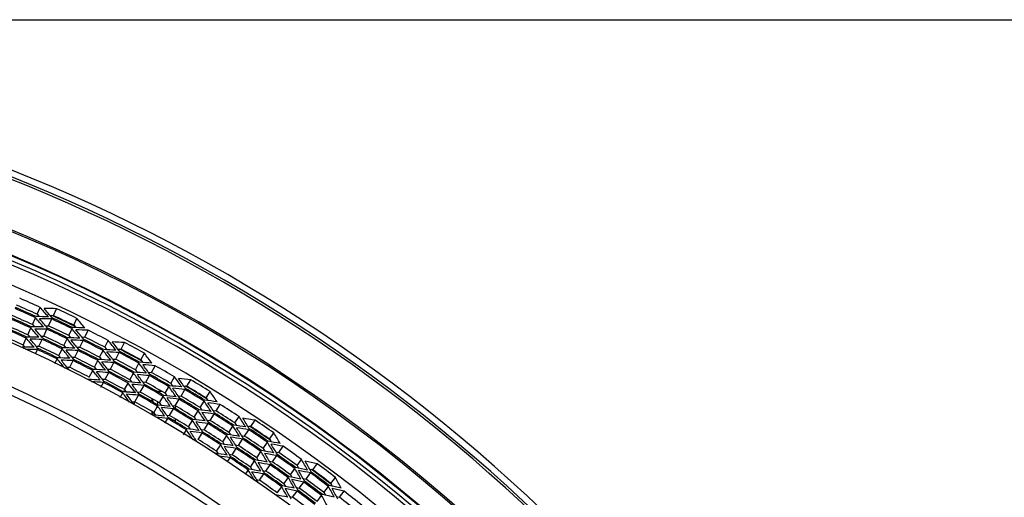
# Model space of a CAD drawing. Header units: millimetres. Extents: x 0 to 420, y -341 to 792.
# Tile 234 of 256: x 183 to 204, y 251 to 262. Entities that reach past the tile are written whole.
import ezdxf

# ---------------------------------------------------------------- set-up
doc = ezdxf.new("R2010")
doc.units = ezdxf.units.MM
doc.header["$LTSCALE"] = 23.1
doc.layers.get('0').update_dxf_attribs({"linetype": 'CONTINUOUS'})
doc.layers.add('06___PRT_ALL_SURFS', color=7, linetype='CONTINUOUS')
doc.layers.add('DIM_PILOTEES', color=7, linetype='CONTINUOUS')
doc.styles.get("Standard").update_dxf_attribs({"font": 'txt', "width": 0.7})
doc.dimstyles.new('DIMSTYLE_4', dxfattribs={"dimtxt": 2.5, "dimasz": 3.5, "dimexe": 2, "dimexo": 0, "dimtad": 1, "dimdec": 0, "dimlfac": 5.882353, "dimdsep": 46, "dimtxsty": 'Standard', "dimblk": '_FILLED', "dimblk1": '_FILLED', "dimblk2": '_FILLED', "dimcen": 0.09, "dimazin": 2, "dimtp": 0.5, "dimtm": 0.5, "dimtfac": 1, "dimtdec": 0, "dimtofl": 0, "dimtmove": 0, "dimatfit": 3, "dimldrblk": '_FILLED', "dimfxl": 0, "dimtolj": 1, "dimarcsym": 0})

# ---------------------------------------------------------------- blocks, each defined once
blk = doc.blocks.new('_FILLED')
at = {"color": 0, "linetype": 'ByBlock'}
blk.add_solid([(0, 0), (-1, 0.1429), (-1, -0.1429)], dxfattribs=at)
blk = doc.blocks.new('*D5')
at = {"layer": 'DIM_PILOTEES', "color": 2, "linetype": 'Continuous'}
for p, q in [((169.576, 261.632), (214.724, 261.632)), ((212.724, 261.632), (212.724, 247.919)), ((212.724, 234.205), (212.724, 247.919)), ((203.576, 234.205), (214.724, 234.205))]:
    blk.add_line(p, q, dxfattribs=at)
at = {"layer": 'DIM_PILOTEES', "color": 2, "linetype": 'Continuous', "xscale": 3.5, "yscale": 3.5, "zscale": 3.5}
for p, rotation in [((212.724, 261.632), 90), ((212.724, 234.205), 270)]:
    blk.add_blockref('_FILLED', p, dxfattribs=dict(at, rotation=rotation))
at = {"layer": 'DIM_PILOTEES', "color": 2, "linetype": 'Continuous', "insert": (209.599, 247.919), "char_height": 2.5, "width": 7.23214, "attachment_point": 2, "rotation": 90, "line_spacing_factor": 0.9}
blk.add_mtext('{\\ftxt;\\W0.0001;\\H0.0001;\\~}{\\ftxt;\\W1.9285714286;\\H2.5; }{\\ftxt;\\W0.0001;\\H0.0001;\\~}', dxfattribs=at)

msp = doc.modelspace()

# ---------------------------------------------------------------- linework, layer by layer
at = {"color": 7, "linetype": 'Continuous'}
for p, q in [((183.2879, 255.2344), (183.356, 255.3838)), ((183.6408, 255.2078), (183.7104, 255.3565)), ((183.1858, 255.0106), (183.2539, 255.1599)), ((183.5359, 254.9839), (183.6056, 255.1326)), ((184.0815, 254.9974), (184.1534, 255.145)), ((183.0844, 254.7883), (183.1525, 254.9377)), ((183.432, 254.762), (183.5017, 254.9107)), ((183.9734, 254.7751), (184.0452, 254.9227)), ((184.3241, 254.7397), (184.3974, 254.8866)), ((182.9834, 254.5669), (183.0515, 254.7163)), ((183.3286, 254.5413), (183.3983, 254.69)), ((183.8662, 254.5547), (183.938, 254.7024)), ((184.2143, 254.5196), (184.2876, 254.6665)), ((184.7579, 254.5193), (184.8334, 254.6651)), ((185.1091, 254.4752), (185.186, 254.6203)), ((183.2515, 254.3767), (183.2951, 254.4697)), ((183.7596, 254.3356), (183.8314, 254.4832)), ((184.1053, 254.301), (184.1786, 254.4479)), ((184.6449, 254.3008), (184.7203, 254.4466)), ((184.9933, 254.2568), (185.0702, 254.4019)), ((185.5389, 254.2433), (185.6179, 254.3872)), ((183.6759, 254.1636), (183.725, 254.2645)), ((183.9966, 254.0832), (184.0699, 254.2301)), ((184.5326, 254.0838), (184.6081, 254.2297)), ((184.8785, 254.0404), (184.9554, 254.1854)), ((185.4199, 254.0266), (185.4989, 254.1706)), ((185.7684, 253.9739), (185.8489, 254.1171)), ((184.4207, 253.8677), (184.4962, 254.0135)), ((184.7643, 253.825), (184.8412, 253.9701)), ((185.3019, 253.8119), (185.3809, 253.9558)), ((185.6478, 253.7595), (185.7283, 253.9027)), ((184.6711, 253.6492), (184.7273, 253.7552)), ((185.1846, 253.5982), (185.2636, 253.7422)), ((185.5281, 253.5466), (185.6086, 253.6897)), ((186.1908, 253.7323), (186.2733, 253.8743)), ((186.5393, 253.671), (186.6233, 253.8121)), ((185.0929, 253.4312), (185.1465, 253.5289)), ((185.1298, 253.5678), (185.192, 253.5678)), ((185.4206, 253.531), (185.3766, 253.5347)), ((185.3948, 253.566), (185.4206, 253.531)), ((185.3948, 253.566), (185.4206, 253.531)), ((185.4088, 253.3345), (185.4893, 253.4776)), ((185.876, 253.5678), (185.9841, 253.5678)), ((185.8992, 253.5678), (185.8992, 253.5545)), ((186.067, 253.5197), (186.1496, 253.6616)), ((186.4128, 253.4586), (186.4968, 253.5997)), ((186.9571, 253.4181), (187.0432, 253.5579)), ((185.3926, 253.3345), (185.3926, 253.2827)), ((185.7836, 253.3401), (185.7836, 253.4014)), ((185.7972, 253.3323), (185.7972, 253.3936)), ((185.8992, 253.3347), (185.8992, 253.2733)), ((185.9442, 253.3086), (186.0268, 253.4505)), ((186.2875, 253.248), (186.3715, 253.3891)), ((186.8275, 253.2076), (186.9136, 253.3474)), ((187.173, 253.1377), (187.2605, 253.2767)), ((185.7836, 253.059), (185.7836, 253.1204)), ((185.7972, 253.0524), (185.7972, 253.1125)), ((185.8218, 253.0982), (185.9044, 253.2401)), ((186.1628, 253.0386), (186.2468, 253.1797)), ((186.2902, 253.1842), (186.2902, 253.248)), ((186.6991, 252.9989), (186.7852, 253.1387)), ((187.042, 252.9295), (187.1295, 253.0685)), ((186.0616, 252.8686), (186.1224, 252.9707)), ((186.2902, 252.9005), (186.2902, 252.9624)), ((186.5713, 252.7913), (186.6574, 252.9312)), ((186.9119, 252.7228), (186.9994, 252.8617)), ((187.5829, 252.8755), (187.6724, 253.0132)), ((187.928, 252.797), (188.0189, 252.9337)), ((186.4661, 252.6204), (186.5299, 252.724)), ((186.7822, 252.5168), (186.8697, 252.6557)), ((187.4488, 252.6692), (187.5383, 252.8069)), ((187.7912, 252.5911), (187.8821, 252.7279)), ((188.3328, 252.5237), (188.4257, 252.6591)), ((187.183, 252.2604), (187.2725, 252.3981)), ((187.3157, 252.4645), (187.4052, 252.6021)), ((187.6556, 252.387), (187.7465, 252.5238)), ((188.1929, 252.3198), (188.2858, 252.4553)), ((187.5207, 252.184), (187.6116, 252.3208)), ((188.0543, 252.1178), (188.1472, 252.2532)), ((188.5346, 252.233), (188.6288, 252.3675)), ((187.4212, 252.0342), (187.4769, 252.1182)), ((187.9165, 251.9168), (188.0094, 252.0522)), ((188.3934, 252.0315), (188.4876, 252.166)), ((188.931, 251.9508), (189.0272, 252.0839)), ((189.2718, 251.8553), (189.3693, 251.9874)), ((187.8076, 251.758), (187.8718, 251.8516)), ((188.1136, 251.6322), (188.2078, 251.7666)), ((188.2532, 251.8315), (188.3475, 251.966)), ((188.7869, 251.7515), (188.8831, 251.8845)), ((189.1249, 251.6565), (189.2225, 251.7886)), ((188.6438, 251.5535), (188.74, 251.6866)), ((188.9794, 251.4593), (189.0769, 251.5915)), ((189.6625, 251.5624), (189.762, 251.693)), ((188.5012, 251.3563), (188.5974, 251.4893)), ((188.8346, 251.2633), (188.9322, 251.3954)), ((189.5128, 251.3657), (189.6123, 251.4963)), ((189.8497, 251.262), (189.9505, 251.3917)), ((189.3644, 251.1707), (189.4638, 251.3014))]:
    msp.add_line(p, q, dxfattribs=at)
for centre, radius, start, end in [((169.5758, 225.1778), 35.5125, 35.34865, 84.65135), ((169.5758, 225.1778), 35.5622, 35.34865, 84.65135), ((169.5758, 225.1778), 35.7006, 35.40735, 84.59265), ((169.5758, 225.1778), 34.4954, 26.12966, 153.87034), ((169.5758, 225.1778), 34.4607, 26.17495, 153.82505), ((169.5758, 225.1778), 33.9916, 26.73189, 153.26811), ((169.5758, 225.1778), 33.9769, 26.7445, 153.2555), ((169.5758, 225.1778), 33.8792, 26.67945, 153.32055), ((169.5758, 225.1778), 33.7947, 26.74032, 153.25969), ((169.5758, 225.1778), 33.3914, 27.08673, 152.91327), ((169.5758, 225.1778), 32.2456, 26.92892, 153.07108), ((169.5758, 225.1778), 31.3712, 27.38404, 152.61458), ((169.5758, 225.1778), 31.2068, 27.38566, 152.61434), ((169.5758, 225.1778), 33.2008, 65.47712, 66.32099), ((169.5758, 225.1778), 32.9548, 65.47712, 66.32099), ((169.5758, 225.1778), 32.9811, 65.47712, 66.32099), ((183.0945, 218.2976), 36.8867, 89.32087, 89.73537), ((154.4663, 230.1024), 38.3896, 40.78949, 41.18913), ((154.3412, 230.0326), 38.5781, 40.63571, 41.03356), ((183.1726, 215.1364), 40.2237, 89.23393, 89.61687), ((169.5758, 225.1778), 33.15, 64.01867, 64.95558), ((169.5758, 225.1778), 33.3247, 64.05941, 64.90328), ((169.5758, 225.1778), 32.7105, 65.47712, 66.32099), ((169.5758, 225.1778), 32.7367, 65.47712, 66.32099), ((156.7959, 231.9827), 35.174, 40.78553, 41.21844), ((156.6997, 231.9238), 35.3331, 40.63574, 41.06686), ((183.072, 218.4225), 36.714, 89.1673, 89.58358), ((169.5758, 225.1778), 33.0775, 64.05941, 64.90328), ((169.5758, 225.1778), 33.1039, 64.05941, 64.90328), ((153.2182, 229.4359), 40.2237, 39.34583, 39.72877), ((169.5758, 225.1778), 32.4671, 65.47712, 66.32099), ((169.5758, 225.1778), 32.4932, 65.47712, 66.32099), ((158.7418, 233.5878), 32.43, 40.70695, 41.17323), ((183.0288, 221.0632), 33.8985, 89.32482, 89.77259), ((158.6677, 233.5365), 32.5671, 40.56117, 41.02565), ((183.0158, 221.163), 33.7512, 89.17524, 89.62479), ((169.5758, 225.1778), 32.8325, 64.05941, 64.90328), ((169.5758, 225.1778), 32.8587, 64.05941, 64.90328), ((155.8366, 231.424), 36.714, 39.37912, 39.7954), ((182.9305, 216.3848), 38.5781, 87.92914, 88.32699), ((155.7253, 231.3629), 36.8867, 39.22733, 39.64182), ((182.906, 216.526), 38.3896, 87.77356, 88.1732), ((169.5758, 225.1778), 33.2008, 62.64171, 63.48558), ((160.396, 234.9853), 30.0431, 40.55292, 41.05304), ((182.9993, 223.4143), 31.3257, 89.4034, 89.88471), ((160.3394, 234.9393), 30.1633, 40.41121, 40.9095), ((182.9942, 223.495), 31.1976, 89.25783, 89.74095), ((169.5758, 225.1778), 32.5888, 64.05941, 64.90328), ((169.5758, 225.1778), 32.6149, 64.05941, 64.90328), ((158.0028, 233.1036), 33.7512, 39.3379, 39.78745), ((182.9179, 219.4078), 35.3331, 87.89584, 88.32696), ((157.917, 233.051), 33.8985, 39.19011, 39.63787), ((182.9032, 219.5197), 35.174, 87.74426, 88.17716), ((169.5758, 225.1778), 32.9548, 62.64171, 63.48558), ((169.5758, 225.1778), 32.9811, 62.64171, 63.48558), ((154.7284, 230.8438), 38.3896, 37.95409, 38.35373), ((154.6, 230.7803), 38.5781, 37.8003, 38.19816), ((182.6593, 214.4761), 40.2237, 86.39852, 86.78147), ((169.5758, 225.1778), 33.3247, 61.22401, 62.06788), ((182.9983, 225.448), 29.0707, 89.55743, 90.07289), ((182.9999, 225.5138), 28.9574, 89.41594, 89.93325), ((169.5758, 225.1778), 32.3455, 64.05941, 64.90328), ((169.5758, 225.1778), 32.3716, 64.05941, 64.90328), ((159.8297, 234.5532), 31.1976, 39.22175, 39.70486), ((182.9344, 221.9522), 32.5671, 87.93705, 88.40153), ((159.7638, 234.5064), 31.3257, 39.07799, 39.55929), ((182.9277, 222.0421), 32.43, 87.78947, 88.25574), ((169.5758, 225.1778), 32.7105, 62.64171, 63.48558), ((169.5758, 225.1778), 32.7367, 62.64171, 63.48558), ((157.1482, 232.6065), 35.174, 37.95013, 38.38303), ((182.7376, 217.6373), 36.8867, 86.48547, 86.89996), ((157.0491, 232.5525), 35.3331, 37.80033, 38.23145), ((182.7213, 217.7631), 36.714, 86.33189, 86.74817), ((169.5758, 225.1778), 33.0775, 61.22401, 62.06788), ((169.5758, 225.1778), 33.15, 61.17413, 62.11462), ((169.5758, 225.1778), 33.1039, 61.22401, 62.06788), ((153.4489, 230.2399), 40.2237, 36.51042, 36.89337), ((161.3958, 235.8271), 28.9574, 39.02944, 39.54676), ((182.9739, 224.1342), 30.1633, 88.0532, 88.55148), ((161.3456, 235.7845), 29.0707, 38.88981, 39.40527), ((182.9741, 224.207), 30.0431, 87.90966, 88.40977), ((169.5758, 225.1778), 32.4671, 62.64171, 63.48558), ((169.5758, 225.1778), 32.4932, 62.64171, 63.48558), ((159.171, 234.1135), 32.43, 37.87155, 38.33782), ((182.8088, 220.4028), 33.8985, 86.48942, 86.93718), ((159.0946, 234.0659), 32.5671, 37.72576, 38.19024), ((182.8008, 220.5031), 33.7512, 86.33984, 86.78939), ((169.5758, 225.1778), 32.8325, 61.22401, 62.06788), ((169.5758, 225.1778), 32.8587, 61.22401, 62.06788), ((156.1624, 232.096), 36.714, 36.54371, 36.95999), ((182.4791, 215.7349), 38.5781, 85.09373, 85.49159), ((156.0482, 232.0405), 36.8867, 36.39192, 36.80642), ((182.4617, 215.8772), 38.3896, 84.93816, 85.3378), ((169.5758, 225.1778), 33.2008, 59.8063, 60.65018), ((160.8924, 235.4274), 30.0431, 37.71752, 38.21763), ((182.8956, 222.7525), 31.3257, 86.568, 87.0493), ((160.8336, 235.3843), 30.1633, 37.57581, 38.07409), ((182.8945, 222.8333), 31.1976, 86.42243, 86.90554), ((169.5758, 225.1778), 32.5888, 61.22401, 62.06788), ((169.5758, 225.1778), 32.6149, 61.22401, 62.06788), ((158.4091, 233.6664), 33.7512, 36.5025, 36.95205), ((182.6161, 218.7549), 35.3331, 85.06043, 85.49155), ((158.3208, 233.618), 33.8985, 36.3547, 36.80247), ((182.607, 218.8674), 35.174, 84.90885, 85.34176), ((169.5758, 225.1778), 32.9548, 59.8063, 60.65018), ((169.5758, 225.1778), 32.9811, 59.8063, 60.65018), ((182.9953, 224.7837), 29.0707, 86.72202, 87.23748), ((183.0001, 224.8494), 28.9574, 86.58053, 87.09785), ((169.5758, 225.1778), 32.3455, 61.22401, 62.06788), ((169.5758, 225.1778), 32.3716, 61.22401, 62.06788), ((160.2346, 234.971), 31.2859, 36.46688, 36.86904), ((182.7585, 221.2954), 32.5671, 85.10164, 85.56612), ((160.2372, 234.9804), 31.3257, 36.24258, 36.72389), ((182.7562, 221.3854), 32.43, 84.95406, 85.42034), ((169.5758, 225.1778), 32.7105, 59.8063, 60.65018), ((169.5758, 225.1778), 32.7367, 59.8063, 60.65018), ((182.3485, 216.9954), 36.8867, 83.65006, 84.06456), ((155.0269, 231.5713), 38.3896, 35.11868, 35.51832), ((154.8954, 231.5142), 38.5781, 34.96489, 35.36275), ((182.1139, 213.842), 40.2237, 83.56311, 83.94606), ((169.5758, 225.1778), 33.3247, 58.3886, 59.23247), ((161.9194, 236.2089), 28.9738, 36.21223, 36.71126), ((182.9252, 223.7227), 29.9126, 85.46726, 85.71712), ((185.192, 253.4828), 0.085, 78.78299, 90), ((161.8804, 236.1786), 29.0707, 36.0544, 36.56986), ((182.9097, 223.5455), 30.0431, 85.07425, 85.57437), ((182.8923, 223.3065), 30.3301, 85.30166, 85.46745), ((169.5758, 225.1778), 32.4671, 59.8063, 60.65018), ((169.5758, 225.1778), 32.4932, 59.8063, 60.65018), ((182.5564, 219.754), 33.8985, 83.65401, 84.10178), ((157.5309, 233.2122), 35.174, 35.11472, 35.54762), ((157.4293, 233.1631), 35.3331, 34.96493, 35.39605), ((182.3385, 217.122), 36.714, 83.49649, 83.91277), ((169.5758, 225.1778), 33.0775, 58.3886, 59.23247), ((169.5758, 225.1778), 33.1039, 58.3886, 59.23247), ((169.5758, 225.1778), 33.15, 58.33589, 59.27695), ((153.719, 231.0314), 40.2237, 33.67501, 34.05796), ((182.7594, 222.0966), 31.3257, 83.73259, 84.21389), ((159.6258, 234.6172), 32.43, 35.03614, 35.50242), ((159.5471, 234.5735), 32.5671, 34.89036, 35.35484), ((182.5533, 219.8546), 33.7512, 83.50443, 83.95398), ((169.5758, 225.1778), 32.8325, 58.3886, 59.23247), ((169.5758, 225.1778), 32.8587, 58.3886, 59.23247), ((156.521, 232.7511), 36.714, 33.70831, 34.12459), ((181.9962, 215.1082), 38.5781, 82.25832, 82.65618), ((156.4043, 232.7012), 36.8867, 33.55651, 33.97101), ((181.9859, 215.2511), 38.3896, 82.10275, 82.50239), ((169.5758, 225.1778), 33.2008, 56.9709, 57.81477), ((182.9593, 224.1203), 29.0707, 83.88661, 84.40208), ((161.41, 235.8444), 30.0431, 34.88211, 35.38223), ((161.3492, 235.8042), 30.1633, 34.7404, 35.23869), ((182.7622, 222.1774), 31.1976, 83.58702, 84.07014), ((169.5758, 225.1778), 32.5888, 58.3886, 59.23247), ((169.5758, 225.1778), 32.6149, 58.3886, 59.23247), ((158.8426, 234.2084), 33.7512, 33.66709, 34.11664), ((182.2825, 218.1177), 35.3331, 82.22503, 82.65615), ((158.7521, 234.1645), 33.8985, 33.51929, 33.96706), ((182.2788, 218.2305), 35.174, 82.07345, 82.50635), ((169.5758, 225.1778), 32.9548, 56.9709, 57.81477), ((169.5758, 225.1778), 32.9811, 56.9709, 57.81477), ((182.9674, 224.1857), 28.9574, 83.74513, 84.26244), ((169.5758, 225.1778), 32.3455, 58.3886, 59.23247), ((169.5758, 225.1778), 32.3716, 58.3886, 59.23247), ((160.8038, 235.4703), 31.1976, 33.55094, 34.03405), ((182.5503, 220.648), 32.5671, 82.26624, 82.73072), ((160.7336, 235.4303), 31.3257, 33.40718, 33.88848), ((182.5525, 220.7381), 32.43, 82.11866, 82.58493), ((169.5758, 225.1778), 32.7105, 56.9709, 57.81477), ((169.5758, 225.1778), 32.7367, 56.9709, 57.81477), ((181.9281, 216.3736), 36.8867, 80.81466, 81.22915), ((155.3609, 232.2832), 38.3896, 32.28327, 32.68292), ((155.2268, 232.2326), 38.5781, 32.12949, 32.52734), ((181.5378, 213.2357), 40.2237, 80.72771, 81.11065), ((169.5758, 225.1778), 33.3247, 55.5532, 56.39707), ((162.4881, 236.5832), 28.9574, 33.35863, 33.87595), ((182.8052, 222.8154), 30.1633, 82.38239, 82.88067), ((162.434, 236.5458), 29.0707, 33.219, 33.73446), ((182.8126, 222.8879), 30.0431, 82.23885, 82.73896), ((169.5758, 225.1778), 32.4671, 56.9709, 57.81477), ((169.5758, 225.1778), 32.4932, 56.9709, 57.81477), ((182.2722, 219.1185), 33.8985, 80.81861, 81.26637), ((157.943, 233.7982), 35.174, 32.27932, 32.71222), ((157.8391, 233.7542), 35.3331, 32.12952, 32.56064), ((181.9243, 216.5005), 36.714, 80.66108, 81.07736), ((169.5758, 225.1778), 33.0775, 55.5532, 56.39707), ((169.5758, 225.1778), 33.1039, 55.5532, 56.39707), ((169.5758, 225.1778), 33.15, 55.5043, 56.44876), ((154.028, 231.8086), 40.2237, 30.83961, 31.22255), ((161.9477, 236.2352), 30.0431, 32.04671, 32.54682), ((182.5908, 221.4482), 31.3257, 80.89718, 81.37849), ((160.1049, 235.0979), 32.43, 32.20074, 32.66701), ((160.0241, 235.0581), 32.5671, 32.05495, 32.51943), ((182.2741, 219.2192), 33.7512, 80.66902, 81.11858), ((169.5758, 225.1778), 32.8325, 55.5532, 56.39707), ((169.5758, 225.1778), 32.8587, 55.5532, 56.39707), ((156.9116, 233.3876), 36.714, 30.8729, 31.28918), ((181.4829, 214.5061), 38.5781, 79.42292, 79.82077), ((156.7926, 233.3436), 36.8867, 30.72111, 31.13561), ((181.4797, 214.6494), 38.3896, 79.26735, 79.66699), ((182.8907, 223.4596), 29.0707, 81.05121, 81.56667), ((161.8849, 236.1982), 30.1633, 31.905, 32.40328), ((182.5977, 221.5288), 31.1976, 80.75162, 81.23473), ((169.5758, 225.1778), 32.5888, 55.5532, 56.39707), ((169.5758, 225.1778), 32.6149, 55.5532, 56.39707), ((159.3025, 234.7283), 33.7512, 30.83168, 31.28124), ((181.9177, 217.4978), 35.3331, 79.38962, 79.82074), ((159.2099, 234.6889), 33.8985, 30.68389, 31.13165), ((181.9196, 217.6106), 35.174, 79.23804, 79.67094), ((169.5758, 225.1778), 32.9811, 54.13549, 54.97936), ((169.5758, 225.1778), 33.2008, 54.13549, 54.97936), ((182.9019, 223.5245), 28.9574, 80.90972, 81.42704), ((169.5758, 225.1778), 32.3455, 55.5532, 56.39707), ((169.5758, 225.1778), 32.3716, 55.5532, 56.39707), ((161.3237, 235.8917), 31.1976, 30.71553, 31.19865), ((182.3103, 220.0118), 32.5671, 79.43083, 79.89531), ((161.2515, 235.8552), 31.3257, 30.57177, 31.05308), ((182.317, 220.1016), 32.43, 79.28325, 79.74953), ((169.5758, 225.1778), 32.7367, 54.13549, 54.97936), ((169.5758, 225.1778), 32.9548, 54.13549, 54.97936), ((155.7298, 232.9776), 38.3896, 29.44787, 29.84751), ((155.5934, 232.9338), 38.5781, 29.29408, 29.69194), ((180.9324, 212.6586), 40.2237, 77.8923, 78.27525), ((169.5758, 225.1778), 33.3247, 52.71779, 53.56166), ((163.061, 236.9199), 28.9574, 30.52323, 31.04054), ((182.6722, 222.1639), 30.1633, 79.54698, 80.04527), ((163.0051, 236.8852), 29.0707, 30.38359, 30.89905), ((182.6831, 222.2359), 30.0431, 79.40344, 79.90356), ((169.5758, 225.1778), 32.4671, 54.13549, 54.97936), ((169.5758, 225.1778), 32.4932, 54.13549, 54.97936), ((169.5758, 225.1778), 32.7105, 54.13549, 54.97936), ((158.3837, 234.3631), 35.174, 29.44391, 29.87681), ((181.4774, 215.7734), 36.8867, 77.97925, 78.39375), ((158.2778, 234.3243), 35.3331, 29.29412, 29.72524), ((181.48, 215.9003), 36.714, 77.82568, 78.24196), ((169.5758, 225.1778), 33.0775, 52.71779, 53.56166), ((169.5758, 225.1778), 33.1039, 52.71779, 53.56166), ((169.5758, 225.1778), 33.15, 52.67604, 53.61374), ((160.6072, 235.5542), 32.43, 29.36533, 29.83161), ((181.957, 218.4979), 33.8985, 77.9832, 78.43097), ((160.5245, 235.5185), 32.5671, 29.21954, 29.68402), ((181.9638, 218.5983), 33.7512, 77.83362, 78.28317), ((169.5758, 225.1778), 32.8325, 52.71779, 53.56166), ((169.5758, 225.1778), 32.8587, 52.71779, 53.56166), ((154.375, 232.5696), 40.2237, 28.0042, 28.38715), ((162.504, 236.599), 30.0431, 29.2113, 29.71142), ((182.3904, 220.8089), 31.3257, 78.06178, 78.54308), ((162.4395, 236.5651), 30.1633, 29.06959, 29.56788), ((182.4012, 220.8891), 31.1976, 77.91621, 78.39933), ((169.5758, 225.1778), 32.5888, 52.71779, 53.56166), ((169.5758, 225.1778), 32.6149, 52.71779, 53.56166), ((157.3333, 234.004), 36.714, 28.03749, 28.45377), ((180.9404, 213.9302), 38.5781, 76.58751, 76.98537), ((157.2122, 233.9659), 36.8867, 27.8857, 28.3002), ((180.9443, 214.0734), 38.3896, 76.43194, 76.83158), ((169.5758, 225.1778), 33.2008, 51.30009, 52.14396), ((182.7894, 222.8031), 29.0707, 78.2158, 78.73127), ((159.7875, 235.2248), 33.7512, 27.99628, 28.44583), ((181.5227, 216.8967), 35.3331, 76.55422, 76.98534)]:
    msp.add_arc(centre, radius, start, end, dxfattribs=at)
at = {"layer": '06___PRT_ALL_SURFS', "color": 7, "linetype": 'Continuous'}
for p, q in [((183.2879, 255.2344), (183.3322, 255.1835)), ((183.572, 255.2085), (183.6408, 255.2078)), ((183.572, 255.2085), (183.6408, 255.2078)), ((183.1858, 255.0106), (183.2288, 254.9611)), ((183.1858, 255.0106), (183.2288, 254.9611)), ((183.4695, 254.9847), (183.5359, 254.9839)), ((184.0815, 254.9974), (184.1253, 254.9444)), ((184.0815, 254.9974), (184.1253, 254.9444)), ((183.0844, 254.7883), (183.1266, 254.7398)), ((183.0844, 254.7883), (183.1266, 254.7398)), ((183.3672, 254.7627), (183.432, 254.762)), ((183.3672, 254.7627), (183.432, 254.762)), ((183.9734, 254.7751), (184.0158, 254.7239)), ((183.9734, 254.7751), (184.0158, 254.7239)), ((182.9834, 254.5669), (183.0251, 254.5186)), ((183.2647, 254.5419), (183.3286, 254.5413)), ((183.8662, 254.5547), (183.9075, 254.5048)), ((183.8662, 254.5547), (183.9076, 254.5048)), ((184.2567, 254.7421), (184.3241, 254.7397)), ((184.2567, 254.7421), (184.3241, 254.7397)), ((183.7596, 254.3356), (183.8003, 254.2862)), ((183.7596, 254.3356), (183.8003, 254.2862)), ((184.1488, 254.522), (184.2143, 254.5196)), ((184.7579, 254.5193), (184.7996, 254.4662)), ((184.7579, 254.5193), (184.7996, 254.4662)), ((185.0404, 254.4794), (185.1091, 254.4752)), ((184.041, 254.3033), (184.1053, 254.301)), ((184.6449, 254.3008), (184.6854, 254.2493)), ((184.927, 254.2609), (184.9933, 254.2568)), ((184.927, 254.2609), (184.9933, 254.2568)), ((185.5389, 254.2433), (185.58, 254.1882)), ((185.5389, 254.2433), (185.58, 254.1882)), ((183.9328, 254.0853), (183.9966, 254.0832)), ((184.5326, 254.0838), (184.5723, 254.0333)), ((184.8138, 254.0443), (184.8785, 254.0404)), ((185.4199, 254.0266), (185.4596, 253.9735)), ((185.7012, 253.9797), (185.7684, 253.9739)), ((184.7004, 253.8288), (184.7643, 253.825)), ((185.3019, 253.8119), (185.3407, 253.7599)), ((185.5825, 253.7652), (185.6478, 253.7595)), ((185.5825, 253.7651), (185.6478, 253.7595)), ((186.1908, 253.7323), (186.2298, 253.6773)), ((185.1846, 253.5982), (185.2228, 253.5469)), ((185.464, 253.5521), (185.5281, 253.5466)), ((185.464, 253.5521), (185.5281, 253.5466)), ((186.067, 253.5197), (186.105, 253.4663)), ((186.067, 253.5197), (186.105, 253.4663)), ((186.471, 253.6785), (186.5393, 253.671)), ((186.471, 253.6785), (186.5393, 253.671)), ((185.3452, 253.3397), (185.4088, 253.3345)), ((185.9442, 253.3086), (185.9814, 253.2561)), ((185.9442, 253.3086), (185.9814, 253.2561)), ((186.2231, 253.2552), (186.2875, 253.248)), ((186.2231, 253.2552), (186.2875, 253.248)), ((186.3468, 253.4659), (186.4128, 253.4586)), ((186.9571, 253.4181), (186.9954, 253.361)), ((185.8218, 253.0982), (185.8586, 253.0461)), ((186.0992, 253.0456), (186.1628, 253.0386)), ((186.8275, 253.2076), (186.8646, 253.1525)), ((186.8275, 253.2076), (186.8646, 253.1525)), ((187.1062, 253.1468), (187.173, 253.1377)), ((187.1062, 253.1468), (187.173, 253.1377)), ((186.6991, 252.9989), (186.7353, 252.9451)), ((186.9771, 252.9383), (187.042, 252.9295)), ((187.5829, 252.8755), (187.6192, 252.8186)), ((187.5829, 252.8755), (187.6192, 252.8186)), ((186.5713, 252.7913), (186.607, 252.7382)), ((186.5713, 252.7913), (186.607, 252.7382)), ((186.8482, 252.7314), (186.9119, 252.7228)), ((187.4488, 252.6692), (187.4841, 252.614)), ((187.8601, 252.8079), (187.928, 252.797)), ((187.3157, 252.4645), (187.3502, 252.4102)), ((187.7256, 252.6017), (187.7912, 252.5911)), ((187.7256, 252.6017), (187.7912, 252.5911)), ((188.3328, 252.5237), (188.3682, 252.4648)), ((188.3328, 252.5237), (188.3682, 252.4648)), ((187.183, 252.2604), (187.2172, 252.2065)), ((187.183, 252.2604), (187.2172, 252.2065)), ((187.4575, 252.1941), (187.5207, 252.184)), ((187.4575, 252.1941), (187.5207, 252.184)), ((187.5916, 252.3973), (187.6556, 252.387)), ((188.1929, 252.3198), (188.2273, 252.263)), ((188.4683, 252.2454), (188.5346, 252.233)), ((188.0543, 252.1178), (188.0879, 252.0623)), ((188.329, 252.0436), (188.3934, 252.0315)), ((188.329, 252.0436), (188.3934, 252.0315)), ((187.9165, 251.9168), (187.9495, 251.862)), ((188.19, 251.8433), (188.2532, 251.8315)), ((188.19, 251.8432), (188.2532, 251.8315)), ((188.931, 251.9508), (188.9644, 251.8922)), ((189.2045, 251.8696), (189.2718, 251.8553)), ((189.2045, 251.8696), (189.2718, 251.8553)), ((188.0508, 251.6437), (188.1136, 251.6322)), ((188.6438, 251.5535), (188.6756, 251.4976)), ((188.6438, 251.5535), (188.6756, 251.4976)), ((188.7869, 251.7515), (188.8193, 251.6946)), ((188.7869, 251.7515), (188.8193, 251.6946)), ((189.06, 251.6703), (189.1249, 251.6565)), ((189.6625, 251.5624), (189.695, 251.5018)), ((188.916, 251.4728), (188.9794, 251.4593)), ((189.5128, 251.3657), (189.5443, 251.3072)), ((189.5128, 251.3657), (189.5443, 251.3072)), ((188.772, 251.2765), (188.8346, 251.2633)), ((189.7841, 251.2777), (189.8497, 251.262)), ((189.7841, 251.2777), (189.8497, 251.262))]:
    msp.add_line(p, q, dxfattribs=at)
for radius, start, end in [(33.0366, 65.47712, 66.32099), (32.7906, 65.47712, 66.32099), (33.1605, 64.05941, 64.90328), (32.5463, 65.47712, 66.32099), (32.9133, 64.05941, 64.90328), (32.3029, 65.47712, 66.32099), (32.6683, 64.05941, 64.90328), (32.4246, 64.05941, 64.90328), (33.0366, 62.64171, 63.48558), (32.7906, 62.64171, 63.48558), (33.1605, 61.22401, 62.06788), (32.5463, 62.64171, 63.48558), (32.9133, 61.22401, 62.06788), (32.3029, 62.64171, 63.48558), (32.6683, 61.22401, 62.06788), (33.0366, 59.8063, 60.65018), (32.4246, 61.22401, 62.06788), (32.7906, 59.8063, 60.65018), (32.5463, 59.8063, 60.65018), (33.1605, 58.3886, 59.23247), (32.3029, 59.8063, 60.65018), (32.9133, 58.3886, 59.23247), (32.4246, 58.3886, 59.23247), (32.6683, 58.3886, 59.23247), (33.0366, 56.9709, 57.81477), (32.7906, 56.9709, 57.81477), (32.5463, 56.9709, 57.81477), (33.1605, 55.5532, 56.39707), (32.3029, 56.9709, 57.81477), (32.9133, 55.5532, 56.39707), (32.4246, 55.5532, 56.39707), (32.6683, 55.5532, 56.39707), (33.0366, 54.13549, 54.97936), (32.7906, 54.13549, 54.97936), (32.5463, 54.13549, 54.97936), (33.1605, 52.71779, 53.56166), (32.3029, 54.13549, 54.97936), (32.9133, 52.71779, 53.56166), (32.6683, 52.71779, 53.56166), (32.4246, 52.71779, 53.56166), (33.0366, 51.30009, 52.14396)]:
    msp.add_arc((169.5758, 225.1778), radius, start, end, dxfattribs=at)

# ---------------------------------------------------------------- dimensions: what is measured, and where the dimension line sits
at = {"layer": 'DIM_PILOTEES', "color": 2, "linetype": 'Continuous'}
dim = msp.add_linear_dim(base=(212.7236, 234.2053), p1=(169.5758, 261.6325), p2=(203.5758, 234.2053), angle=270, text='{\\ftxt;\\W0.0001;\\H0.0001;\\~}{\\ftxt;\\W1.9285714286;\\H2.5; }{\\ftxt;\\W0.0001;\\H0.0001;\\~}', dimstyle='DIMSTYLE_4', dxfattribs=at)
dim.commit()
dim.dimension.update_dxf_attribs({"geometry": '*D5', "text_midpoint": (212.7236, 247.5618), "dimtype": 160})

doc.saveas('drawing.dxf')
